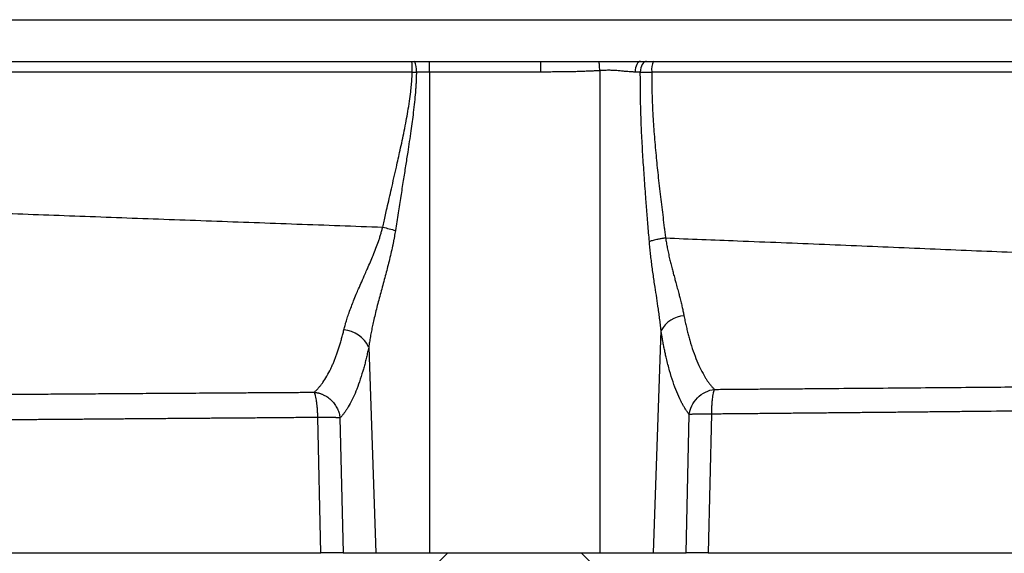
# Model space of a CAD drawing. Extents: x 144 to 1430, y 52 to 2135.
# Tile 4 of 25: x 325 to 502, y 281 to 377. Entities that reach past the tile are written whole.
import ezdxf

# ---------------------------------------------------------------- set-up
doc = ezdxf.new("R2010")
doc.units = 0
doc.layers.get('0').update_dxf_attribs({"linetype": 'CONTINUOUS'})

msp = doc.modelspace()

# ---------------------------------------------------------------- linework, layer by layer
at = {"color": 7, "linetype": 'CONTINUOUS'}
for p, q in [((398.59, 367.64), (398.59, 369.57)), ((418.64, 367.64), (418.64, 369.57)), ((398.59, 367.64), (396.26, 367.64)), ((418.64, 367.64), (398.59, 367.64)), ((398.59, 367.64), (398.59, 281.07)), ((429.24, 367.9), (429.24, 281.07)), ((436.53, 367.64), (435.59, 367.64)), ((438.9, 281.07), (440.25, 321.13)), ((387.68, 318.1), (388.93, 281.07)), ((379.07, 281.07), (378.52, 305.44)), ((382.51, 305.36), (383.07, 281.07)), ((444.76, 281.07), (445.33, 305.97)), ((449.32, 306.05), (448.75, 281.07)), ((292.11, 281.07), (379.07, 281.07)), ((383.07, 281.07), (388.93, 281.07)), ((388.93, 281.07), (398.59, 281.07)), ((398.59, 281.07), (429.24, 281.07)), ((401.91, 281.07), (400.41, 279.57)), ((427.41, 279.57), (425.91, 281.07)), ((429.24, 281.07), (438.9, 281.07)), ((438.9, 281.07), (444.76, 281.07)), ((448.75, 281.07), (535.71, 281.07))]:
    msp.add_line(p, q, dxfattribs=at)
at = {"color": 7, "linetype": 'CONTINUOUS', "flags": 128}
for points in [[(429.24, 367.9), (429.22, 368.15), (429.21, 368.4), (429.19, 368.64), (429.18, 368.87), (429.16, 369.08), (429.15, 369.27), (429.14, 369.44), (429.13, 369.57)], [(436.57, 369.57), (436.38, 369.54), (436.2, 369.43), (436.04, 369.25), (435.89, 369.01), (435.77, 368.72), (435.68, 368.39), (435.62, 368.02), (435.59, 367.64)], [(437.65, 369.57), (437.44, 369.54), (437.23, 369.43), (437.04, 369.25), (436.88, 369.01), (436.74, 368.72), (436.63, 368.39), (436.56, 368.02), (436.53, 367.64)]]:
    msp.add_lwpolyline(points, dxfattribs=at)
at = {"color": 7, "linetype": 'CONTINUOUS'}
for centre, radius, start, end in [((378.76, 368.12), 16.75, 358.4023, 4.9758), ((393.32, 368.1), 2.97, 351.2111, 29.7551), ((441.92, 368.11), 3.38, 154.2908, 187.7366), ((444.9, 318.42), 5.38, 95.5663, 149.704), ((382.73, 315.8), 5.45, 25.0163, 84.9688)]:
    msp.add_arc(centre, radius, start, end, dxfattribs=at)
for points, knots in [([(149.12, 377.07), (149.23, 377.07), (149.34, 377.07), (151.02, 377.07), (153.68, 377.07), (161.13, 377.07), (165.92, 377.07), (174.62, 377.07), (177.75, 377.07), (184.54, 377.07), (188.2, 377.07), (195.96, 377.07), (200.06, 377.07), (208.7, 377.07), (213.24, 377.07), (227.47, 377.07), (237.76, 377.07), (259.67, 377.07), (271.29, 377.07), (295.63, 377.07), (308.32, 377.07), (334.36, 377.07), (347.72, 377.07), (368.02, 377.07), (374.83, 377.07), (388.47, 377.07), (395.3, 377.07), (409.02, 377.07), (415.87, 377.07), (429.46, 377.07), (436.22, 377.07), (456.37, 377.07), (469.6, 377.07), (495.25, 377.07), (507.67, 377.07), (525.49, 377.07), (531.27, 377.07), (542.51, 377.07), (547.96, 377.07), (563.79, 377.07), (573.62, 377.07), (582.59, 377.07)], [0.5066534, 0.5066534, 0.5066534, 0.5066534, 0.5088181, 0.5088181, 0.5370777, 0.5370777, 0.5653373, 0.5653373, 0.5794671, 0.5794671, 0.593597, 0.593597, 0.6077268, 0.6077268, 0.6218566, 0.6218566, 0.6501162, 0.6501162, 0.6783759, 0.6783759, 0.7066355, 0.7066355, 0.7348951, 0.7348951, 0.749025, 0.749025, 0.7631548, 0.7631548, 0.7772846, 0.7772846, 0.7914144, 0.7914144, 0.819674, 0.819674, 0.8479337, 0.8479337, 0.8620635, 0.8620635, 0.8761933, 0.8761933, 0.9044529, 0.9044529, 0.9044529, 0.9044529]), ([(149.28, 369.57), (149.45, 369.57), (149.64, 369.57), (151.41, 369.57), (154.07, 369.57), (161.51, 369.57), (166.29, 369.57), (174.97, 369.57), (178.1, 369.57), (184.88, 369.57), (188.53, 369.57), (196.28, 369.57), (200.37, 369.57), (209, 369.57), (213.53, 369.57), (227.74, 369.57), (238.02, 369.57), (259.9, 369.57), (271.49, 369.57), (295.79, 369.57), (308.47, 369.57), (334.47, 369.57), (347.81, 369.57), (368.08, 369.57), (374.88, 369.57), (388.49, 369.57), (395.31, 369.57), (407.67, 369.57), (413.17, 369.57), (418.64, 369.57)], [0.5049947, 0.5049947, 0.5049947, 0.5049947, 0.5088181, 0.5088181, 0.5370777, 0.5370777, 0.5653373, 0.5653373, 0.5794671, 0.5794671, 0.593597, 0.593597, 0.6077268, 0.6077268, 0.6218566, 0.6218566, 0.6501162, 0.6501162, 0.6783759, 0.6783759, 0.7066355, 0.7066355, 0.7348951, 0.7348951, 0.749025, 0.749025, 0.7631548, 0.7631548, 0.7745165, 0.7745165, 0.7745165, 0.7745165]), ([(418.64, 369.57), (419.97, 369.57), (421.3, 369.57), (424.8, 369.57), (426.97, 369.57), (429.13, 369.57)], [0.774516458, 0.774516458, 0.774516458, 0.774516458, 0.777284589, 0.777284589, 0.781803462, 0.781803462, 0.781803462, 0.781803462]), ([(436.57, 369.57), (438.67, 369.57), (440.77, 369.57), (456.28, 369.57), (469.49, 369.57), (495.1, 369.57), (507.5, 369.57), (525.29, 369.57), (531.06, 369.57), (542.28, 369.57), (547.73, 369.57), (555.31, 369.57), (557.6, 369.57), (559.85, 369.57)], [0.78699425, 0.78699425, 0.78699425, 0.78699425, 0.79141441, 0.79141441, 0.81967404, 0.81967404, 0.84793368, 0.84793368, 0.86206349, 0.86206349, 0.87619331, 0.87619331, 0.88241912, 0.88241912, 0.88241912, 0.88241912]), ([(395.51, 367.65), (395.03, 367.65), (394.08, 367.65), (392.65, 367.65), (391.23, 367.65), (389.8, 367.65), (388.38, 367.65), (386.96, 367.65), (385.54, 367.65), (384.11, 367.65), (382.7, 367.65), (381.28, 367.65), (379.86, 367.65), (378.45, 367.65), (377.03, 367.65), (375.62, 367.65), (374.21, 367.65), (372.8, 367.65), (371.4, 367.65), (369.99, 367.65), (368.59, 367.65), (367.19, 367.65), (365.79, 367.65), (364.4, 367.65), (363, 367.65), (361.61, 367.65), (360.22, 367.65), (358.83, 367.65), (357.45, 367.65), (356.06, 367.65), (354.68, 367.65), (353.3, 367.65), (351.92, 367.65), (350.55, 367.65), (349.18, 367.65), (347.81, 367.65), (346.44, 367.65), (345.08, 367.65), (343.72, 367.65), (342.36, 367.65), (341, 367.65), (339.65, 367.65), (338.3, 367.65), (336.95, 367.65), (335.61, 367.65), (334.27, 367.65), (332.93, 367.65), (331.59, 367.65), (330.26, 367.65), (328.93, 367.65), (327.6, 367.65), (326.28, 367.65), (324.96, 367.65), (323.64, 367.65), (322.33, 367.65), (321.02, 367.65), (319.71, 367.65), (318.41, 367.65), (317.11, 367.65), (315.81, 367.65), (314.51, 367.65), (313.22, 367.65), (311.94, 367.65), (310.66, 367.65), (309.38, 367.65), (308.1, 367.65), (306.83, 367.65), (304.47, 367.65), (301.11, 367.65), (296.82, 367.65), (292.73, 367.65), (288.03, 367.65), (282.68, 367.65), (276.67, 367.65), (270.76, 367.65), (262.57, 367.65), (252.28, 367.65), (240.23, 367.65), (230.1, 367.65), (221.68, 367.65), (214.79, 367.65), (208.2, 367.65), (201.91, 367.65), (195.95, 367.65), (190.31, 367.65), (185.01, 367.66), (180.09, 367.65), (176.55, 367.65), (174.18, 367.65), (172.83, 367.65), (171.52, 367.65), (170.25, 367.65), (169.03, 367.65), (167.85, 367.65), (166.71, 367.65), (165.62, 367.65), (164.57, 367.65), (163.56, 367.65), (162.59, 367.65), (161.66, 367.65), (160.77, 367.65), (159.93, 367.65), (159.12, 367.65), (158.35, 367.65), (157.63, 367.65), (156.94, 367.65), (156.3, 367.65), (155.69, 367.65), (155.12, 367.65), (154.59, 367.65), (154.1, 367.65), (153.65, 367.65), (153.23, 367.65), (152.85, 367.65), (152.51, 367.65), (152.2, 367.65), (152.02, 367.65), (151.93, 367.65)], [0, 0, 0, 0, 0.00386, 0.007716, 0.01157, 0.015422, 0.019273, 0.023123, 0.026972, 0.030819, 0.034664, 0.038508, 0.042349, 0.046189, 0.050026, 0.05386, 0.057692, 0.061521, 0.065348, 0.069173, 0.072996, 0.076816, 0.080634, 0.08445, 0.088264, 0.092076, 0.095885, 0.099692, 0.103498, 0.107301, 0.111101, 0.1149, 0.118696, 0.12249, 0.126281, 0.130071, 0.133858, 0.137643, 0.141426, 0.145207, 0.148985, 0.152761, 0.156535, 0.160306, 0.164076, 0.167843, 0.171608, 0.17537, 0.179131, 0.182889, 0.186645, 0.190398, 0.19415, 0.197899, 0.201646, 0.205391, 0.209133, 0.212873, 0.216611, 0.220347, 0.22408, 0.227811, 0.23154, 0.235267, 0.238991, 0.242713, 0.246433, 0.250151, 0.263405, 0.276157, 0.288405, 0.300151, 0.318827, 0.337494, 0.356157, 0.374834, 0.416565, 0.458342, 0.500166, 0.527706, 0.555305, 0.582959, 0.610675, 0.638438, 0.666286, 0.694246, 0.722151, 0.750117, 0.759161, 0.768174, 0.777156, 0.786108, 0.79503, 0.803921, 0.812783, 0.821614, 0.830414, 0.839184, 0.847924, 0.856633, 0.865312, 0.87396, 0.882578, 0.891165, 0.899721, 0.908247, 0.916742, 0.925206, 0.93364, 0.942043, 0.950415, 0.958757, 0.967068, 0.975348, 0.983596, 0.991814, 1, 1, 1, 1]), ([(390.2, 339.72), (390.27, 340.07), (390.44, 340.81), (390.7, 341.96), (391.01, 343.33), (391.37, 344.9), (391.93, 347.35), (392.59, 350.23), (393.36, 353.7), (393.96, 356.49), (394.42, 358.82), (394.74, 360.6), (395.02, 362.33), (395.23, 363.92), (395.37, 365.29), (395.46, 366.49), (395.49, 367.27), (395.51, 367.65)], [0, 0, 0, 0, 0.038092, 0.079784, 0.125086, 0.187544, 0.250093, 0.390848, 0.499907, 0.624722, 0.690275, 0.749504, 0.814832, 0.874401, 0.917805, 0.959662, 1, 1, 1, 1]), ([(396.26, 367.64), (396.25, 367.41), (396.24, 366.93), (396.21, 366.21), (396.18, 365.48), (396.13, 364.73), (396.05, 363.65), (395.91, 362.19), (395.65, 359.89), (395.24, 356.88), (394.76, 353.68), (394.3, 350.69), (393.88, 348.03), (393.43, 345.21), (392.96, 342.21), (392.64, 340.16), (392.48, 339.11)], [0, 0, 0, 0, 0.024442, 0.049366, 0.074775, 0.100674, 0.127066, 0.187435, 0.252843, 0.368223, 0.502626, 0.589958, 0.683366, 0.782845, 0.888392, 1, 1, 1, 1]), ([(429.24, 367.9), (428.98, 367.88), (428.44, 367.85), (427.62, 367.81), (426.76, 367.77), (425.85, 367.74), (424.91, 367.71), (423.44, 367.68), (421.35, 367.65), (419.58, 367.65), (418.64, 367.64)], [0, 0, 0, 0, 0.074098, 0.151884, 0.233364, 0.318543, 0.407424, 0.50001, 0.733901, 1, 1, 1, 1]), ([(435.59, 367.64), (435.51, 367.65), (435.36, 367.65), (435.11, 367.66), (434.82, 367.67), (434.48, 367.7), (433.98, 367.74), (433.32, 367.81), (432.51, 367.88), (431.7, 367.94), (430.98, 367.96), (430.36, 367.95), (429.81, 367.93), (429.43, 367.91), (429.24, 367.9)], [0, 0, 0, 0, 0.039734, 0.081607, 0.125634, 0.18345, 0.250628, 0.375214, 0.499866, 0.631463, 0.750545, 0.829562, 0.912696, 1, 1, 1, 1]), ([(436.53, 367.64), (436.6, 367.65), (436.72, 367.65), (436.92, 367.65), (437.12, 367.65), (437.32, 367.65), (437.53, 367.65), (437.74, 367.65), (437.95, 367.65), (438.16, 367.65), (438.36, 367.65), (438.5, 367.65), (438.57, 367.65)], [0, 0, 0, 0, 0.103067, 0.205733, 0.307887, 0.40942, 0.510225, 0.610203, 0.709258, 0.807298, 0.904238, 1, 1, 1, 1]), ([(438.15, 337.11), (438.11, 337.64), (438.03, 338.68), (437.9, 340.22), (437.78, 341.74), (437.66, 343.23), (437.48, 345.51), (437.26, 348.53), (437, 352.37), (436.78, 356.17), (436.65, 359.36), (436.58, 361.9), (436.54, 363.83), (436.53, 365.74), (436.53, 367.01), (436.53, 367.64)], [0, 0, 0, 0, 0.0518333, 0.1027473, 0.1527421, 0.201818, 0.2499757, 0.3772954, 0.4998559, 0.6271889, 0.7498562, 0.8131404, 0.8759192, 0.9382024, 1, 1, 1, 1]), ([(556.5, 367.65), (556.1, 367.65), (555.31, 367.65), (554.12, 367.65), (552.94, 367.65), (551.78, 367.65), (550.63, 367.65), (549.5, 367.65), (548.38, 367.65), (547.27, 367.65), (546.18, 367.65), (545.1, 367.65), (544.04, 367.65), (543, 367.65), (541.97, 367.65), (540.95, 367.65), (539.96, 367.65), (538.98, 367.65), (538.02, 367.65), (537.07, 367.65), (536.14, 367.65), (535.23, 367.65), (534.34, 367.65), (533.47, 367.65), (532.61, 367.65), (531.78, 367.65), (530.96, 367.65), (528.82, 367.65), (526.24, 367.65), (522.86, 367.65), (519.81, 367.65), (515.94, 367.65), (511.5, 367.65), (506.63, 367.65), (502.26, 367.65), (498.52, 367.65), (495.53, 367.65), (492.54, 367.65), (489.54, 367.65), (486.54, 367.65), (483.54, 367.65), (480.53, 367.65), (477.53, 367.65), (474.52, 367.65), (471.51, 367.65), (468.5, 367.65), (465.49, 367.65), (462.49, 367.65), (459.48, 367.65), (456.48, 367.65), (453.49, 367.65), (450.5, 367.65), (447.51, 367.65), (444.53, 367.65), (441.55, 367.65), (439.56, 367.65), (438.57, 367.65)], [0, 0, 0, 0, 0.011957, 0.023725, 0.035305, 0.046696, 0.057899, 0.068913, 0.079737, 0.090373, 0.10082, 0.111078, 0.121146, 0.131025, 0.140714, 0.150214, 0.159525, 0.168646, 0.177577, 0.186318, 0.19487, 0.203232, 0.211405, 0.219388, 0.227181, 0.234784, 0.242197, 0.249421, 0.292879, 0.311432, 0.339366, 0.373455, 0.412322, 0.453783, 0.497841, 0.522713, 0.547489, 0.57217, 0.596756, 0.621246, 0.64564, 0.669938, 0.694141, 0.718247, 0.742258, 0.766172, 0.78999, 0.813711, 0.837336, 0.860864, 0.884296, 0.907632, 0.93087, 0.954011, 0.977054, 1, 1, 1, 1]), ([(438.57, 367.65), (438.57, 367.35), (438.57, 366.73), (438.58, 365.8), (438.6, 364.87), (438.62, 363.93), (438.65, 362.98), (438.68, 362.03), (438.72, 361.07), (438.82, 359.21), (439.01, 356.39), (439.33, 352.72), (439.72, 348.95), (440.15, 345.24), (440.53, 342.08), (440.8, 339.93), (440.95, 338.7), (441.03, 338.08), (441.07, 337.77)], [0, 0, 0, 0, 0.030457, 0.061151, 0.092083, 0.123256, 0.154673, 0.186336, 0.218247, 0.250408, 0.370928, 0.500059, 0.61805, 0.74981, 0.874842, 0.937407, 0.968704, 1, 1, 1, 1]), ([(152.18, 352.81), (152.22, 352.66), (152.3, 352.33), (153.84, 351.8), (156.54, 351.23), (160.32, 350.67), (165.02, 350.12), (170.51, 349.6), (176.91, 349.07), (184.19, 348.54), (192.38, 348.01), (201.46, 347.46), (211.41, 346.92), (222.2, 346.37), (233.72, 345.82), (245.93, 345.27), (258.7, 344.72), (271.96, 344.18), (285.66, 343.63), (299.83, 343.07), (314.34, 342.51), (329.14, 341.95), (344.16, 341.4), (359.38, 340.84), (374.74, 340.28), (385.05, 339.91), (390.2, 339.72)], [0, 0, 0, 0, 0.035107, 0.080996, 0.126809, 0.172543, 0.214399, 0.256189, 0.297913, 0.339559, 0.381272, 0.422847, 0.465111, 0.5073, 0.54942, 0.591468, 0.633445, 0.6746, 0.715716, 0.756792, 0.797798, 0.838378, 0.878889, 0.91933, 0.959699, 1, 1, 1, 1]), ([(383.21, 321.23), (383.24, 321.36), (383.31, 321.62), (383.42, 322.03), (383.53, 322.44), (383.66, 322.86), (383.86, 323.49), (384.15, 324.34), (384.54, 325.39), (384.97, 326.5), (385.41, 327.55), (385.9, 328.7), (386.43, 329.92), (386.97, 331.14), (387.5, 332.34), (387.98, 333.45), (388.49, 334.67), (388.97, 335.88), (389.36, 336.94), (389.65, 337.8), (389.85, 338.46), (390.04, 339.1), (390.14, 339.52), (390.2, 339.72)], [0, 0, 0, 0, 0.024153, 0.04877, 0.073851, 0.099397, 0.125407, 0.185374, 0.249923, 0.30905, 0.374538, 0.428112, 0.499907, 0.576405, 0.625104, 0.691278, 0.749751, 0.815204, 0.874383, 0.908328, 0.940555, 0.971098, 1, 1, 1, 1]), ([(392.48, 339.11), (392.45, 338.92), (392.39, 338.56), (392.3, 338), (392.19, 337.44), (392.08, 336.88), (391.91, 336.05), (391.66, 334.94), (391.23, 333.15), (390.64, 330.9), (389.92, 328.25), (389.22, 325.62), (388.71, 323.55), (388.37, 322.02), (388.16, 321), (387.97, 320), (387.81, 319.04), (387.72, 318.41), (387.68, 318.1)], [0, 0, 0, 0, 0.024334, 0.049028, 0.074086, 0.099516, 0.125321, 0.186186, 0.250124, 0.371926, 0.499962, 0.62543, 0.750021, 0.802, 0.852974, 0.902955, 0.951959, 1, 1, 1, 1]), ([(390.2, 339.72), (390.59, 339.63), (390.99, 339.53), (391.77, 339.32), (392.14, 339.22), (392.48, 339.11)], [0, 0, 0, 0, 0.5, 0.5, 1, 1, 1, 1]), ([(441.07, 337.77), (441, 337.76), (440.85, 337.74), (440.62, 337.7), (440.37, 337.66), (440.08, 337.6), (439.78, 337.54), (439.42, 337.46), (439.03, 337.37), (438.67, 337.27), (438.38, 337.19), (438.22, 337.14), (438.15, 337.11)], [0, 0, 0, 0, 0.060979, 0.130837, 0.209665, 0.297505, 0.394328, 0.500008, 0.657428, 0.793273, 0.907388, 1, 1, 1, 1]), ([(440.25, 321.13), (440.23, 321.31), (440.2, 321.67), (440.14, 322.21), (440.07, 322.75), (440, 323.3), (439.93, 323.86), (439.86, 324.41), (439.71, 325.44), (439.49, 326.94), (439.23, 328.66), (439, 330.13), (438.83, 331.32), (438.66, 332.51), (438.51, 333.68), (438.37, 334.83), (438.25, 335.98), (438.19, 336.74), (438.15, 337.11)], [0, 0, 0, 0, 0.035349, 0.070835, 0.10646, 0.142227, 0.178141, 0.214202, 0.250416, 0.37609, 0.500651, 0.575829, 0.649662, 0.722186, 0.793438, 0.86346, 0.932298, 1, 1, 1, 1]), ([(441.07, 337.77), (445.4, 337.6), (455.02, 337.22), (469.68, 336.63), (484.95, 336), (499.81, 335.36), (514.2, 334.74), (527.98, 334.06), (541.18, 333.36), (549.42, 332.89), (553.53, 332.65)], [0, 0, 0, 0, 0.10527, 0.233825, 0.36213, 0.490183, 0.617984, 0.745564, 0.872915, 1, 1, 1, 1]), ([(441.07, 337.77), (441.09, 337.63), (441.13, 337.33), (441.21, 336.89), (441.29, 336.43), (441.38, 335.97), (441.47, 335.49), (441.58, 335.01), (441.68, 334.51), (441.83, 333.89), (442.01, 333.12), (442.24, 332.24), (442.47, 331.35), (442.69, 330.53), (442.93, 329.64), (443.18, 328.74), (443.42, 327.83), (443.65, 326.96), (443.86, 326.12), (444.06, 325.27), (444.23, 324.5), (444.33, 324.01), (444.38, 323.78)], [0, 0, 0, 0, 0.028494, 0.057757, 0.0878, 0.118633, 0.150264, 0.182703, 0.215957, 0.250033, 0.309894, 0.374377, 0.432461, 0.49889, 0.548794, 0.623885, 0.695475, 0.74933, 0.819383, 0.884556, 0.94478, 1, 1, 1, 1]), ([(444.38, 323.78), (444.41, 323.62), (444.47, 323.31), (444.56, 322.85), (444.66, 322.39), (444.76, 321.94), (444.87, 321.49), (444.97, 321.05), (445.08, 320.62), (445.19, 320.19), (445.31, 319.76), (445.58, 318.8), (446.03, 317.37), (446.7, 315.61), (447.42, 314.03), (448.03, 312.93), (448.5, 312.18), (448.82, 311.72), (449.15, 311.29), (449.49, 310.88), (449.72, 310.63), (449.84, 310.51)], [0, 0, 0, 0, 0.024544, 0.049187, 0.073926, 0.098759, 0.123684, 0.148698, 0.1738, 0.198985, 0.224252, 0.249599, 0.372935, 0.499089, 0.62235, 0.749259, 0.797759, 0.847115, 0.897296, 0.948269, 1, 1, 1, 1]), ([(377.88, 309.99), (377.94, 310.05), (378.06, 310.15), (378.24, 310.33), (378.42, 310.51), (378.59, 310.7), (378.76, 310.9), (378.93, 311.1), (379.1, 311.31), (379.26, 311.53), (379.63, 312.03), (380.16, 312.87), (380.72, 313.93), (381.13, 314.8), (381.39, 315.43), (381.65, 316.08), (381.9, 316.75), (382.14, 317.44), (382.38, 318.16), (382.6, 318.9), (382.81, 319.66), (383.02, 320.43), (383.15, 320.96), (383.21, 321.23)], [0, 0, 0, 0, 0.028556, 0.05692, 0.085087, 0.113052, 0.140814, 0.168366, 0.195708, 0.222833, 0.24974, 0.375697, 0.498593, 0.550154, 0.601439, 0.652432, 0.703118, 0.753483, 0.803512, 0.853191, 0.902507, 0.951447, 1, 1, 1, 1]), ([(445.33, 305.97), (445.28, 306.03), (445.17, 306.17), (445.01, 306.39), (444.85, 306.62), (444.7, 306.85), (444.55, 307.09), (444.39, 307.35), (444.24, 307.61), (444.09, 307.88), (443.95, 308.16), (443.6, 308.84), (443.08, 310), (442.41, 311.81), (441.78, 313.83), (441.34, 315.57), (441.04, 316.88), (440.87, 317.69), (440.7, 318.52), (440.54, 319.37), (440.39, 320.24), (440.3, 320.84), (440.25, 321.13)], [0, 0, 0, 0, 0.025202, 0.050347, 0.075441, 0.10049, 0.125498, 0.150472, 0.175417, 0.200337, 0.22524, 0.25013, 0.375646, 0.500248, 0.625611, 0.750066, 0.792013, 0.8338, 0.875459, 0.917023, 0.958526, 1, 1, 1, 1]), ([(387.68, 318.1), (387.65, 317.95), (387.58, 317.64), (387.48, 317.18), (387.38, 316.73), (387.28, 316.29), (387.17, 315.85), (387.07, 315.42), (386.96, 315), (386.85, 314.58), (386.73, 314.17), (386.46, 313.23), (386.02, 311.84), (385.39, 310.14), (384.71, 308.63), (384.15, 307.59), (383.71, 306.89), (383.42, 306.46), (383.12, 306.06), (382.82, 305.69), (382.61, 305.47), (382.51, 305.36)], [0, 0, 0, 0, 0.024975, 0.049953, 0.07494, 0.099942, 0.124964, 0.150012, 0.175091, 0.200208, 0.225368, 0.250576, 0.375604, 0.501393, 0.625419, 0.750255, 0.799977, 0.849776, 0.899689, 0.949752, 1, 1, 1, 1]), ([(289.33, 309.41), (289.73, 309.41), (290.54, 309.41), (291.77, 309.42), (293.04, 309.43), (294.33, 309.44), (295.66, 309.45), (297.02, 309.46), (298.41, 309.47), (299.84, 309.48), (301.3, 309.48), (302.8, 309.49), (304.33, 309.5), (305.89, 309.51), (307.49, 309.53), (309.12, 309.54), (310.79, 309.55), (312.5, 309.56), (314.24, 309.57), (316.01, 309.58), (317.83, 309.59), (319.68, 309.61), (321.57, 309.62), (323.49, 309.63), (325.45, 309.64), (327.45, 309.66), (329.49, 309.67), (331.62, 309.68), (333.85, 309.7), (336.17, 309.72), (338.52, 309.73), (340.91, 309.75), (343.33, 309.76), (345.79, 309.78), (348.28, 309.8), (350.8, 309.81), (353.36, 309.83), (355.95, 309.85), (358.58, 309.86), (361.24, 309.88), (363.93, 309.9), (366.66, 309.92), (369.41, 309.94), (372.21, 309.95), (375.03, 309.97), (376.92, 309.99), (377.88, 309.99)], [0, 0, 0, 0, 0.015187, 0.030697, 0.046527, 0.06268, 0.079156, 0.095954, 0.113075, 0.130519, 0.148286, 0.166377, 0.184792, 0.203531, 0.222593, 0.24198, 0.261692, 0.281729, 0.302091, 0.322779, 0.343792, 0.365132, 0.386797, 0.408789, 0.431108, 0.453753, 0.476725, 0.500025, 0.525562, 0.551361, 0.577423, 0.603748, 0.630335, 0.657186, 0.6843, 0.711678, 0.73932, 0.767225, 0.795395, 0.82383, 0.852529, 0.881493, 0.910721, 0.940215, 0.969975, 1, 1, 1, 1]), ([(377.88, 309.99), (377.95, 309.98), (378.09, 309.97), (378.31, 309.93), (378.52, 309.88), (378.72, 309.83), (378.93, 309.77), (379.12, 309.7), (379.32, 309.62), (379.73, 309.44), (380.32, 309.1), (381.03, 308.5), (381.62, 307.79), (382, 307.14), (382.23, 306.6), (382.36, 306.2), (382.46, 305.78), (382.49, 305.5), (382.51, 305.36)], [0, 0, 0, 0, 0.031248, 0.062189, 0.092833, 0.123188, 0.153264, 0.183073, 0.212625, 0.241933, 0.371713, 0.500028, 0.628121, 0.758124, 0.816788, 0.876604, 0.93765, 1, 1, 1, 1]), ([(378.52, 305.44), (378.52, 305.52), (378.52, 305.67), (378.51, 305.92), (378.5, 306.21), (378.48, 306.54), (378.45, 307.04), (378.4, 307.65), (378.32, 308.29), (378.23, 308.88), (378.14, 309.28), (378.06, 309.55), (378.01, 309.71), (377.94, 309.87), (377.9, 309.95), (377.88, 309.99)], [0, 0, 0, 0, 0.0365383, 0.0759554, 0.1197541, 0.1762905, 0.2439316, 0.3711568, 0.5000118, 0.6157358, 0.7560845, 0.8090432, 0.8673483, 0.9310015, 1, 1, 1, 1]), ([(445.33, 305.97), (445.39, 306.47), (445.53, 307.01), (446.03, 308.05), (446.38, 308.55), (447.23, 309.41), (447.73, 309.76), (448.78, 310.28), (449.32, 310.44), (449.84, 310.51)], [0, 0, 0, 0, 0.25, 0.25, 0.5, 0.5, 0.75, 0.75, 1, 1, 1, 1]), ([(449.84, 310.51), (449.83, 310.48), (449.8, 310.43), (449.77, 310.34), (449.74, 310.25), (449.71, 310.15), (449.68, 310.05), (449.65, 309.95), (449.6, 309.72), (449.53, 309.35), (449.46, 308.78), (449.39, 308.16), (449.36, 307.58), (449.34, 307.11), (449.33, 306.74), (449.32, 306.4), (449.32, 306.16), (449.32, 306.05)], [0, 0, 0, 0, 0.0398187, 0.0780102, 0.1145734, 0.1495082, 0.1828143, 0.2144923, 0.2445429, 0.3842624, 0.5000149, 0.6284853, 0.7554933, 0.8229638, 0.8797571, 0.9438496, 1, 1, 1, 1]), ([(449.84, 310.51), (450.32, 310.51), (451.3, 310.52), (452.77, 310.53), (454.27, 310.54), (455.78, 310.56), (457.32, 310.57), (458.87, 310.58), (460.45, 310.59), (462.04, 310.61), (463.65, 310.62), (465.29, 310.63), (466.94, 310.64), (470.48, 310.67), (475.81, 310.72), (482.77, 310.77), (489.42, 310.83), (495.6, 310.88), (501.39, 310.93), (506.77, 310.97), (512.18, 311.02), (517.14, 311.07), (521.77, 311.11), (525.39, 311.15), (528.44, 311.18), (530.92, 311.2), (533.32, 311.23), (535.62, 311.25), (537.12, 311.26), (537.85, 311.27)], [0, 0, 0, 0, 0.015342, 0.030921, 0.046736, 0.062788, 0.079077, 0.095604, 0.112367, 0.129368, 0.146606, 0.164082, 0.181795, 0.199747, 0.278345, 0.354422, 0.427971, 0.498985, 0.561768, 0.624656, 0.684207, 0.750458, 0.800463, 0.850489, 0.88212, 0.912888, 0.942791, 0.971829, 1, 1, 1, 1]), ([(536.2, 306.98), (535.8, 306.98), (534.99, 306.97), (533.78, 306.95), (532.56, 306.94), (531.33, 306.92), (530.09, 306.91), (528.86, 306.89), (527.61, 306.87), (526.36, 306.86), (525.11, 306.84), (523.85, 306.83), (522.58, 306.81), (521.31, 306.8), (520.03, 306.78), (518.75, 306.77), (517.46, 306.75), (514.7, 306.72), (510.76, 306.67), (504.58, 306.6), (499.33, 306.55), (494.72, 306.5), (491.83, 306.47), (488.95, 306.44), (486.08, 306.41), (483.22, 306.38), (480.35, 306.35), (477.49, 306.32), (474.64, 306.3), (471.79, 306.27), (468.95, 306.24), (466.12, 306.21), (463.29, 306.19), (460.48, 306.16), (457.67, 306.13), (454.88, 306.11), (452.1, 306.08), (450.24, 306.06), (449.32, 306.05)], [0, 0, 0, 0, 0.015597, 0.031195, 0.046792, 0.06239, 0.077987, 0.093584, 0.109181, 0.124778, 0.140375, 0.155972, 0.171569, 0.187166, 0.202763, 0.21836, 0.233956, 0.249553, 0.318406, 0.375353, 0.467608, 0.501019, 0.533722, 0.566223, 0.598521, 0.630617, 0.662511, 0.694203, 0.725692, 0.75698, 0.788065, 0.818948, 0.849629, 0.880107, 0.910384, 0.940458, 0.97033, 1, 1, 1, 1]), ([(378.52, 305.44), (378.04, 305.44), (377.09, 305.43), (375.66, 305.42), (374.24, 305.41), (372.83, 305.4), (371.43, 305.39), (370.03, 305.38), (368.64, 305.36), (367.25, 305.35), (365.87, 305.34), (364.5, 305.33), (363.14, 305.32), (361.79, 305.31), (360.44, 305.3), (359.1, 305.29), (357.76, 305.28), (356.44, 305.27), (355.12, 305.26), (353.81, 305.25), (352.5, 305.24), (351.2, 305.23), (349.92, 305.22), (348.63, 305.21), (347.36, 305.2), (346.09, 305.19), (344.83, 305.18), (343.58, 305.17), (342.34, 305.16), (341.1, 305.15), (339.87, 305.14), (338.65, 305.13), (337.44, 305.12), (336.23, 305.11), (335.04, 305.1), (333.85, 305.09), (332.66, 305.08), (331.49, 305.07), (330.32, 305.07), (329.16, 305.06), (328.01, 305.05), (326.87, 305.04), (325.73, 305.03), (324.6, 305.02), (323.48, 305.01), (322.37, 305), (321.26, 305), (320.17, 304.99), (319.08, 304.98), (317.99, 304.97), (316.92, 304.96), (315.85, 304.95), (314.79, 304.95), (313.74, 304.94), (312.7, 304.93), (311.66, 304.92), (310.64, 304.91), (309.61, 304.91), (308.6, 304.9), (307.6, 304.89), (306.6, 304.88), (305.61, 304.87), (304.63, 304.87), (303.65, 304.86), (302.69, 304.85), (301.73, 304.84), (300.78, 304.84), (299.83, 304.83), (298.89, 304.82), (297.96, 304.82), (297.04, 304.81), (296.13, 304.8), (295.22, 304.8), (294.32, 304.79), (293.43, 304.78), (292.55, 304.77), (291.96, 304.77), (291.67, 304.77)], [0, 0, 0, 0, 0.015339, 0.030624, 0.045855, 0.061031, 0.076153, 0.091221, 0.106235, 0.121195, 0.1361, 0.150951, 0.165748, 0.180491, 0.195179, 0.209814, 0.224394, 0.23892, 0.253391, 0.267809, 0.282172, 0.296481, 0.310736, 0.324936, 0.339083, 0.353175, 0.367213, 0.381196, 0.395126, 0.409001, 0.422822, 0.436589, 0.450302, 0.46396, 0.477565, 0.491115, 0.50461, 0.518052, 0.531439, 0.544773, 0.558052, 0.571277, 0.584447, 0.597564, 0.610626, 0.623634, 0.636588, 0.649487, 0.662333, 0.675124, 0.687861, 0.700544, 0.713172, 0.725747, 0.738267, 0.750733, 0.763145, 0.775502, 0.787806, 0.800055, 0.81225, 0.824391, 0.836477, 0.84851, 0.860488, 0.872412, 0.884282, 0.896098, 0.907859, 0.919566, 0.931219, 0.942818, 0.954363, 0.965854, 0.97729, 0.988672, 1, 1, 1, 1]), ([(382.51, 305.36), (382.49, 305.36), (382.45, 305.36), (382.37, 305.37), (382.3, 305.38), (382.21, 305.39), (382.12, 305.4), (382.03, 305.4), (381.93, 305.41), (381.83, 305.41), (381.73, 305.42), (381.63, 305.42), (381.53, 305.43), (381.43, 305.43), (381.33, 305.43), (381.23, 305.44), (381.14, 305.44), (380.88, 305.44), (380.46, 305.45), (379.92, 305.45), (379.51, 305.45), (379.17, 305.45), (378.84, 305.45), (378.62, 305.44), (378.52, 305.44)], [0, 0, 0, 0, 0.040694, 0.08013, 0.118308, 0.155228, 0.19089, 0.225294, 0.25844, 0.290327, 0.320956, 0.350327, 0.378439, 0.405294, 0.430889, 0.455227, 0.478307, 0.500129, 0.64326, 0.755152, 0.823001, 0.879447, 0.947917, 1, 1, 1, 1]), ([(449.32, 306.05), (449.26, 306.05), (449.12, 306.06), (448.9, 306.06), (448.63, 306.06), (448.33, 306.06), (447.91, 306.06), (447.38, 306.06), (446.93, 306.05), (446.6, 306.05), (446.4, 306.04), (446.2, 306.03), (446, 306.02), (445.81, 306.01), (445.62, 306), (445.46, 305.98), (445.37, 305.97), (445.33, 305.97)], [0, 0, 0, 0, 0.032906, 0.073098, 0.120576, 0.177019, 0.244881, 0.356773, 0.499922, 0.544821, 0.594751, 0.649714, 0.709709, 0.774737, 0.844795, 0.919883, 1, 1, 1, 1]), ([(383.07, 281.07), (383.05, 281.07), (383.01, 281.07), (382.94, 281.07), (382.86, 281.07), (382.77, 281.07), (382.68, 281.07), (382.58, 281.07), (382.47, 281.07), (382.36, 281.07), (382.24, 281.07), (382.12, 281.07), (382, 281.07), (381.87, 281.07), (381.74, 281.07), (381.55, 281.07), (381.3, 281.07), (380.97, 281.07), (380.61, 281.07), (380.24, 281.07), (379.86, 281.07), (379.47, 281.07), (379.2, 281.07), (379.07, 281.07)], [0, 0, 0, 0, 0.038684, 0.077095, 0.115181, 0.152888, 0.190167, 0.226968, 0.263248, 0.298962, 0.334071, 0.368538, 0.40233, 0.435415, 0.467767, 0.499362, 0.570408, 0.64203, 0.713979, 0.786002, 0.857846, 0.929259, 1, 1, 1, 1]), ([(448.75, 281.07), (448.68, 281.07), (448.54, 281.07), (448.33, 281.07), (448.12, 281.07), (447.91, 281.07), (447.7, 281.07), (447.5, 281.07), (447.3, 281.07), (447.11, 281.07), (446.92, 281.07), (446.74, 281.07), (446.56, 281.07), (446.39, 281.07), (446.19, 281.07), (445.96, 281.07), (445.7, 281.07), (445.46, 281.07), (445.24, 281.07), (445.05, 281.07), (444.88, 281.07), (444.8, 281.07), (444.76, 281.07)], [0, 0, 0, 0, 0.037901, 0.076027, 0.114341, 0.152805, 0.191382, 0.230033, 0.268719, 0.307399, 0.346035, 0.384588, 0.423017, 0.461286, 0.499357, 0.563461, 0.630508, 0.700263, 0.772444, 0.846718, 0.922707, 1, 1, 1, 1])]:
    msp.add_open_spline(points, degree=3, knots=knots, dxfattribs=at)
for points in [[(429.13, 369.57), (431.61, 369.57), (434.09, 369.57), (436.57, 369.57)], [(395.51, 367.65), (395.76, 367.65), (396.01, 367.65), (396.26, 367.64)]]:
    msp.add_open_spline(points, degree=3, dxfattribs=at)

doc.saveas('drawing.dxf')
